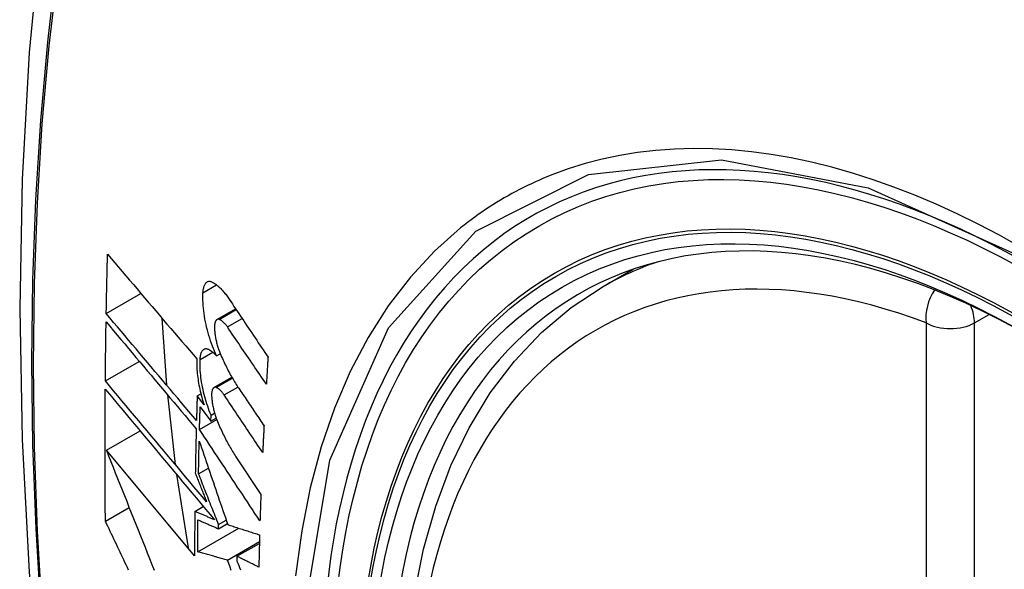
# Model space of a CAD drawing. Header units: inches. Extents: x 532.5 to 626.4, y 205.4 to 289.5.
# Tile 58 of 92: x 601.878 to 602.218, y 247.866 to 248.056. Entities that reach past the tile are written whole.
import ezdxf

# ---------------------------------------------------------------- set-up
doc = ezdxf.new("R2010")
doc.units = ezdxf.units.IN
doc.header["$MEASUREMENT"] = 0
doc.layers.add('Visible Edges(ANSI)', color=7, linetype='Continuous', lineweight=25)
doc.layers.add('Visible Tangent Edges(ANSI)', color=7, linetype='Continuous', lineweight=25)

msp = doc.modelspace()

# ---------------------------------------------------------------- linework, layer by layer
at = {"layer": 'Visible Edges(ANSI)'}
for p, q in [((602.07961, 247.96339), (602.08991, 247.96932)), ((601.90781, 247.95402), (601.91981, 247.96093)), ((601.94608, 247.95197), (601.95252, 247.95568)), ((601.92703, 247.95247), (601.92864, 247.92934)), ((601.94594, 247.93944), (601.94721, 247.94017)), ((601.90749, 247.93074), (601.91923, 247.9375)), ((601.94503, 247.92848), (601.95122, 247.93204)), ((601.92894, 247.926), (601.93166, 247.9019)), ((601.93924, 247.92563), (601.94049, 247.92635)), ((601.94161, 247.92246), (601.93924, 247.92563)), ((601.94027, 247.92183), (601.94397, 247.91688)), ((601.94403, 247.91889), (601.94525, 247.91959)), ((601.94004, 247.91396), (601.946, 247.91739)), ((601.94397, 247.91688), (601.94403, 247.91889)), ((601.94397, 247.91688), (601.94579, 247.91793)), ((601.90786, 247.9068), (601.91949, 247.9135)), ((601.93834, 247.87034), (601.90786, 247.9068)), ((601.95263, 247.90456), (601.96127, 247.89156)), ((601.9397, 247.89872), (601.94311, 247.90068)), ((601.93213, 247.89842), (601.93607, 247.87306)), ((601.9075, 247.88231), (601.91571, 247.88704)), ((601.93841, 247.88571), (601.94136, 247.8874)), ((601.94662, 247.88114), (601.94927, 247.88266)), ((601.93944, 247.87169), (601.95365, 247.87988)), ((601.9466, 247.87969), (601.94968, 247.88147)), ((601.9466, 247.87969), (601.94662, 247.88114)), ((601.94971, 247.86889), (601.96075, 247.87525)), ((601.95299, 247.87019), (601.96074, 247.87465)), ((601.95299, 247.87019), (601.95297, 247.86854))]:
    msp.add_line(p, q, dxfattribs=at)
at = {"layer": 'Visible Edges(ANSI)', "flags": 128}
for points in [[(601.93189, 248.28831), (601.91906, 248.2502), (601.908, 248.21097), (601.89871, 248.17068), (601.89116, 248.12941), (601.88532, 248.08722), (601.88117, 248.04417), (601.8787, 248.00033), (601.87788, 247.95576), (601.87869, 247.91051), (601.88112, 247.86466), (601.88514, 247.81826), (601.89073, 247.77139), (601.89788, 247.7241), (601.90656, 247.67646), (601.91675, 247.62855), (601.92843, 247.58043)], [(601.90781, 247.95402), (601.90782, 247.95487), (601.90784, 247.95572), (601.90785, 247.95658), (601.90787, 247.95743), (601.90789, 247.95828), (601.9079, 247.95914), (601.90792, 247.95999), (601.90794, 247.96084), (601.90796, 247.9617), (601.90798, 247.96255), (601.90799, 247.9634), (601.90801, 247.96426), (601.90803, 247.96511), (601.90805, 247.96597), (601.90807, 247.96682), (601.90809, 247.96767), (601.90811, 247.96853), (601.90813, 247.96938), (601.90815, 247.97024), (601.90817, 247.97109), (601.90819, 247.97195), (601.90821, 247.9728), (601.90823, 247.97366), (601.90826, 247.97451)], [(601.90826, 247.97451), (601.90952, 247.97303), (601.91078, 247.97154), (601.91205, 247.97004), (601.91333, 247.96855), (601.91461, 247.96704), (601.91589, 247.96554), (601.91717, 247.96403), (601.91846, 247.96252), (601.91974, 247.96101), (601.92103, 247.95949), (601.92233, 247.95798), (601.92362, 247.95646), (601.92491, 247.95495), (601.92621, 247.95343), (601.92751, 247.95191), (601.9288, 247.9504), (601.9301, 247.94888), (601.93139, 247.94737), (601.93268, 247.94586), (601.93398, 247.94435), (601.93527, 247.94284), (601.93656, 247.94134), (601.93785, 247.93984), (601.93913, 247.93834)], [(601.94124, 247.9612), (601.94126, 247.96158), (601.9413, 247.96195), (601.94135, 247.9623), (601.94141, 247.96263), (601.94148, 247.96294), (601.94156, 247.96324), (601.94165, 247.96352), (601.94175, 247.96378), (601.94187, 247.96402), (601.94199, 247.96424), (601.94212, 247.96443), (601.94226, 247.96461), (601.94241, 247.96476), (601.94256, 247.96489), (601.94272, 247.96499), (601.94289, 247.96507), (601.94307, 247.96513), (601.94325, 247.96517), (601.94344, 247.96519), (601.94363, 247.96518), (601.94382, 247.96515), (601.94402, 247.96509), (601.94422, 247.96502), (601.94443, 247.96492)], [(601.94443, 247.96492), (601.94467, 247.96479), (601.94492, 247.96464), (601.94516, 247.96449), (601.9454, 247.96433), (601.94565, 247.96415), (601.9459, 247.96397), (601.94614, 247.96378), (601.94639, 247.96357), (601.94664, 247.96336), (601.94688, 247.96313), (601.94713, 247.9629), (601.94738, 247.96265), (601.94762, 247.9624), (601.94787, 247.96214), (601.94812, 247.96187), (601.94836, 247.96158), (601.94861, 247.96129), (601.94885, 247.961), (601.94909, 247.96069), (601.94933, 247.96037), (601.94957, 247.96005), (601.94981, 247.95971), (601.95005, 247.95937), (601.95029, 247.95902)], [(602.01433, 247.85707), (602.01748, 247.87268), (602.02169, 247.88752), (602.02695, 247.9015), (602.03325, 247.91456), (602.04057, 247.92663), (602.04892, 247.93762), (602.05824, 247.94746), (602.06849, 247.95607), (602.07961, 247.96339)], [(601.94594, 247.93944), (601.94556, 247.94025), (601.9452, 247.94108), (601.94484, 247.94194), (601.9445, 247.94281), (601.94417, 247.9437), (601.94386, 247.9446), (601.94356, 247.94552), (601.94327, 247.94644), (601.943, 247.94738), (601.94275, 247.94833), (601.94251, 247.94928), (601.94229, 247.95023), (601.94209, 247.95119), (601.94191, 247.95215), (601.94175, 247.9531), (601.94161, 247.95405), (601.94148, 247.95499), (601.94138, 247.95593), (601.9413, 247.95685), (601.94125, 247.95776), (601.94121, 247.95865), (601.9412, 247.95952), (601.9412, 247.96037), (601.94124, 247.9612)], [(601.95029, 247.95902), (601.95085, 247.95819), (601.95141, 247.95735), (601.95196, 247.95652), (601.95252, 247.95568), (601.95308, 247.95485), (601.95364, 247.95401), (601.9542, 247.95318), (601.95476, 247.95234), (601.95532, 247.9515), (601.95588, 247.95067), (601.95644, 247.94983), (601.957, 247.94899), (601.95756, 247.94816), (601.95812, 247.94732), (601.95868, 247.94648), (601.95924, 247.94565), (601.9598, 247.94481), (601.96036, 247.94397), (601.96092, 247.94314), (601.96149, 247.9423), (601.96205, 247.94146), (601.96261, 247.94063), (601.96317, 247.93979), (601.96373, 247.93896)], [(601.93899, 247.91711), (601.9377, 247.91863), (601.9364, 247.92017), (601.9351, 247.9217), (601.9338, 247.92324), (601.93249, 247.92478), (601.93119, 247.92632), (601.92988, 247.92787), (601.92857, 247.92942), (601.92726, 247.93097), (601.92595, 247.93252), (601.92464, 247.93406), (601.92333, 247.93561), (601.92203, 247.93716), (601.92072, 247.93871), (601.91942, 247.94025), (601.91811, 247.9418), (601.91681, 247.94334), (601.91552, 247.94488), (601.91422, 247.94641), (601.91293, 247.94794), (601.91164, 247.94947), (601.91036, 247.95099), (601.90908, 247.95251), (601.90781, 247.95402)], [(601.90749, 247.93074), (601.90749, 247.93159), (601.9075, 247.93243), (601.90751, 247.93328), (601.90752, 247.93413), (601.90753, 247.93498), (601.90754, 247.93583), (601.90755, 247.93668), (601.90756, 247.93753), (601.90757, 247.93838), (601.90758, 247.93923), (601.90759, 247.94008), (601.9076, 247.94093), (601.90761, 247.94178), (601.90762, 247.94263), (601.90764, 247.94348), (601.90765, 247.94433), (601.90766, 247.94518), (601.90767, 247.94603), (601.90769, 247.94688), (601.9077, 247.94773), (601.90771, 247.94858), (601.90773, 247.94943), (601.90774, 247.95028), (601.90776, 247.95113)], [(601.90776, 247.95113), (601.90903, 247.94962), (601.91031, 247.9481), (601.91159, 247.94658), (601.91288, 247.94505), (601.91417, 247.94352), (601.91546, 247.94198), (601.91676, 247.94044), (601.91806, 247.9389), (601.91936, 247.93736), (601.92066, 247.93581), (601.92197, 247.93426), (601.92327, 247.93272), (601.92458, 247.93117), (601.92589, 247.92962), (601.9272, 247.92807), (601.9285, 247.92652), (601.92981, 247.92497), (601.93112, 247.92342), (601.93242, 247.92188), (601.93373, 247.92034), (601.93503, 247.9188), (601.93633, 247.91726), (601.93762, 247.91573), (601.93891, 247.9142)], [(601.94685, 247.95202), (601.94673, 247.95205), (601.94662, 247.95207), (601.94651, 247.95208), (601.9464, 247.95208), (601.94629, 247.95206), (601.94619, 247.95202), (601.94609, 247.95198), (601.946, 247.95192), (601.94591, 247.95185), (601.94582, 247.95176), (601.94574, 247.95166), (601.94567, 247.95155), (601.9456, 247.95142), (601.94553, 247.95128), (601.94547, 247.95113), (601.94542, 247.95097), (601.94537, 247.9508), (601.94533, 247.95061), (601.9453, 247.95042), (601.94527, 247.95022), (601.94525, 247.95), (601.94523, 247.94978), (601.94523, 247.94956), (601.94523, 247.94932)], [(601.94967, 247.94943), (601.94956, 247.94959), (601.94944, 247.94976), (601.94932, 247.94991), (601.94921, 247.95007), (601.94909, 247.95022), (601.94897, 247.95036), (601.94885, 247.9505), (601.94873, 247.95063), (601.94862, 247.95076), (601.9485, 247.95088), (601.94838, 247.951), (601.94826, 247.95111), (601.94814, 247.95122), (601.94802, 247.95132), (601.9479, 247.95141), (601.94778, 247.9515), (601.94766, 247.95159), (601.94755, 247.95167), (601.94743, 247.95174), (601.94731, 247.95181), (601.94719, 247.95187), (601.94708, 247.95192), (601.94696, 247.95197), (601.94685, 247.95202)], [(601.94523, 247.94932), (601.94523, 247.94896), (601.94525, 247.94859), (601.94527, 247.94822), (601.9453, 247.94785), (601.94534, 247.94746), (601.94538, 247.94708), (601.94543, 247.94669), (601.94549, 247.9463), (601.94555, 247.94591), (601.94562, 247.94552), (601.9457, 247.94512), (601.94578, 247.94473), (601.94587, 247.94434), (601.94596, 247.94394), (601.94606, 247.94355), (601.94617, 247.94316), (601.94628, 247.94278), (601.9464, 247.9424), (601.94652, 247.94202), (601.94664, 247.94165), (601.94678, 247.94128), (601.94691, 247.94091), (601.94705, 247.94055), (601.94719, 247.9402)], [(601.96315, 247.92963), (601.96258, 247.93045), (601.96202, 247.93128), (601.96146, 247.9321), (601.9609, 247.93293), (601.96034, 247.93375), (601.95977, 247.93458), (601.95921, 247.9354), (601.95865, 247.93623), (601.95809, 247.93705), (601.95752, 247.93788), (601.95696, 247.93871), (601.9564, 247.93953), (601.95584, 247.94036), (601.95528, 247.94118), (601.95471, 247.94201), (601.95415, 247.94283), (601.95359, 247.94366), (601.95303, 247.94448), (601.95247, 247.94531), (601.95191, 247.94613), (601.95135, 247.94696), (601.95079, 247.94778), (601.95023, 247.94861), (601.94967, 247.94943)], [(601.94023, 247.93814), (601.94026, 247.93851), (601.94029, 247.93887), (601.94033, 247.93921), (601.94039, 247.93953), (601.94046, 247.93984), (601.94054, 247.94012), (601.94062, 247.94039), (601.94072, 247.94064), (601.94083, 247.94087), (601.94095, 247.94107), (601.94107, 247.94126), (601.94121, 247.94142), (601.94135, 247.94156), (601.9415, 247.94167), (601.94166, 247.94177), (601.94182, 247.94184), (601.94199, 247.94189), (601.94217, 247.94191), (601.94235, 247.94191), (601.94253, 247.94189), (601.94272, 247.94185), (601.94292, 247.94178), (601.94311, 247.9417), (601.94331, 247.94159)], [(601.94331, 247.94159), (601.94342, 247.94152), (601.94353, 247.94146), (601.94364, 247.94139), (601.94374, 247.94131), (601.94385, 247.94124), (601.94396, 247.94116), (601.94407, 247.94108), (601.94418, 247.941), (601.94429, 247.94092), (601.9444, 247.94084), (601.94451, 247.94075), (601.94462, 247.94066), (601.94473, 247.94057), (601.94484, 247.94048), (601.94495, 247.94038), (601.94506, 247.94029), (601.94517, 247.94019), (601.94528, 247.94009), (601.94539, 247.93998), (601.9455, 247.93988), (601.94561, 247.93977), (601.94572, 247.93966), (601.94583, 247.93955), (601.94594, 247.93944)], [(601.94719, 247.9402), (601.94744, 247.93963), (601.94768, 247.93907), (601.94793, 247.93851), (601.94818, 247.93796), (601.94843, 247.93742), (601.94869, 247.93688), (601.94894, 247.93634), (601.9492, 247.93582), (601.94947, 247.93529), (601.94973, 247.93478), (601.95, 247.93427), (601.95026, 247.93376), (601.95053, 247.93326), (601.9508, 247.93277), (601.95108, 247.93229), (601.95135, 247.93181), (601.95163, 247.93133), (601.95191, 247.93087), (601.95219, 247.93041), (601.95247, 247.92996), (601.95275, 247.92951), (601.95304, 247.92907), (601.95332, 247.92864), (601.95361, 247.92822)], [(601.93913, 247.93834), (601.93911, 247.93775), (601.9391, 247.93715), (601.9391, 247.93653), (601.93911, 247.93591), (601.93913, 247.93527), (601.93917, 247.93463), (601.93922, 247.93398), (601.93928, 247.93332), (601.93935, 247.93266), (601.93943, 247.93199), (601.93952, 247.93131), (601.93962, 247.93063), (601.93973, 247.92995), (601.93986, 247.92926), (601.93999, 247.92857), (601.94014, 247.92788), (601.94029, 247.9272), (601.94045, 247.92651), (601.94062, 247.92583), (601.9408, 247.92514), (601.94099, 247.92447), (601.94119, 247.92379), (601.9414, 247.92312), (601.94161, 247.92246)], [(601.94403, 247.91889), (601.94373, 247.91965), (601.94343, 247.92042), (601.94314, 247.9212), (601.94287, 247.92199), (601.9426, 247.9228), (601.94235, 247.92361), (601.94211, 247.92443), (601.94188, 247.92526), (601.94166, 247.92609), (601.94145, 247.92693), (601.94126, 247.92776), (601.94109, 247.9286), (601.94093, 247.92944), (601.94078, 247.93028), (601.94065, 247.93111), (601.94054, 247.93193), (601.94044, 247.93275), (601.94036, 247.93356), (601.9403, 247.93436), (601.94025, 247.93515), (601.94022, 247.93592), (601.94021, 247.93668), (601.94021, 247.93742), (601.94023, 247.93814)], [(601.96373, 247.93896), (601.9637, 247.93857), (601.96368, 247.93818), (601.96365, 247.93779), (601.96363, 247.9374), (601.9636, 247.93701), (601.96358, 247.93662), (601.96355, 247.93624), (601.96353, 247.93585), (601.96351, 247.93546), (601.96348, 247.93507), (601.96346, 247.93468), (601.96343, 247.93429), (601.96341, 247.9339), (601.96338, 247.93351), (601.96336, 247.93313), (601.96334, 247.93274), (601.96331, 247.93235), (601.96329, 247.93196), (601.96326, 247.93157), (601.96324, 247.93118), (601.96322, 247.9308), (601.96319, 247.93041), (601.96317, 247.93002), (601.96315, 247.92963)], [(601.94248, 247.889), (601.94104, 247.89072), (601.93958, 247.89245), (601.93813, 247.89419), (601.93667, 247.89593), (601.9352, 247.89768), (601.93373, 247.89942), (601.93226, 247.90118), (601.93079, 247.90293), (601.92932, 247.90469), (601.92785, 247.90644), (601.92637, 247.9082), (601.9249, 247.90996), (601.92343, 247.91171), (601.92196, 247.91347), (601.92049, 247.91522), (601.91903, 247.91696), (601.91757, 247.91871), (601.91611, 247.92044), (601.91466, 247.92218), (601.91321, 247.9239), (601.91177, 247.92563), (601.91033, 247.92734), (601.90891, 247.92904), (601.90749, 247.93074)], [(601.9075, 247.88231), (601.90749, 247.8842), (601.90747, 247.88609), (601.90745, 247.88798), (601.90744, 247.88987), (601.90743, 247.89176), (601.90741, 247.89365), (601.9074, 247.89554), (601.9074, 247.89744), (601.90739, 247.89933), (601.90738, 247.90123), (601.90738, 247.90313), (601.90738, 247.90503), (601.90738, 247.90692), (601.90738, 247.90882), (601.90738, 247.91072), (601.90738, 247.91262), (601.90739, 247.91453), (601.90739, 247.91643), (601.9074, 247.91833), (601.90741, 247.92024), (601.90742, 247.92214), (601.90743, 247.92405), (601.90745, 247.92596), (601.90746, 247.92786)], [(601.90746, 247.92786), (601.90899, 247.92604), (601.91052, 247.92421), (601.91207, 247.92236), (601.91362, 247.92051), (601.91518, 247.91865), (601.91675, 247.91678), (601.91832, 247.9149), (601.9199, 247.91301), (601.92148, 247.91112), (601.92307, 247.90923), (601.92466, 247.90733), (601.92625, 247.90543), (601.92784, 247.90353), (601.92944, 247.90163), (601.93103, 247.89973), (601.93262, 247.89783), (601.93421, 247.89593), (601.9358, 247.89403), (601.93739, 247.89214), (601.93897, 247.89025), (601.94055, 247.88837), (601.94212, 247.88649), (601.94369, 247.88462), (601.94525, 247.88276)], [(601.94578, 247.92852), (601.94567, 247.92855), (601.94556, 247.92858), (601.94545, 247.92859), (601.94535, 247.92858), (601.94524, 247.92857), (601.94515, 247.92853), (601.94505, 247.92849), (601.94496, 247.92843), (601.94487, 247.92836), (601.94479, 247.92828), (601.94471, 247.92818), (601.94464, 247.92807), (601.94457, 247.92795), (601.94451, 247.92781), (601.94445, 247.92766), (601.9444, 247.9275), (601.94436, 247.92733), (601.94432, 247.92715), (601.94429, 247.92696), (601.94426, 247.92676), (601.94424, 247.92655), (601.94423, 247.92633), (601.94423, 247.9261), (601.94423, 247.92587)], [(601.94423, 247.92587), (601.94424, 247.92551), (601.94426, 247.92514), (601.94428, 247.92477), (601.94432, 247.9244), (601.94436, 247.92402), (601.9444, 247.92364), (601.94445, 247.92325), (601.94451, 247.92286), (601.94458, 247.92247), (601.94465, 247.92208), (601.94473, 247.92168), (601.94482, 247.92129), (601.94491, 247.9209), (601.945, 247.9205), (601.94511, 247.92011), (601.94521, 247.91973), (601.94533, 247.91934), (601.94545, 247.91896), (601.94557, 247.91858), (601.94569, 247.91821), (601.94583, 247.91784), (601.94596, 247.91747), (601.9461, 247.91712), (601.94625, 247.91676)], [(601.94856, 247.9259), (601.94845, 247.92607), (601.94833, 247.92623), (601.94822, 247.92639), (601.9481, 247.92655), (601.94799, 247.92669), (601.94787, 247.92684), (601.94775, 247.92698), (601.94764, 247.92711), (601.94752, 247.92724), (601.9474, 247.92736), (601.94728, 247.92748), (601.94717, 247.9276), (601.94705, 247.9277), (601.94693, 247.92781), (601.94682, 247.9279), (601.9467, 247.928), (601.94658, 247.92808), (601.94647, 247.92816), (601.94635, 247.92823), (601.94624, 247.9283), (601.94612, 247.92837), (601.94601, 247.92842), (601.9459, 247.92847), (601.94578, 247.92852)], [(601.96188, 247.90601), (601.96132, 247.90684), (601.96077, 247.90767), (601.96021, 247.9085), (601.95966, 247.90933), (601.9591, 247.91015), (601.95855, 247.91098), (601.95799, 247.91181), (601.95744, 247.91264), (601.95688, 247.91347), (601.95632, 247.9143), (601.95577, 247.91513), (601.95521, 247.91596), (601.95466, 247.91679), (601.9541, 247.91762), (601.95355, 247.91845), (601.95299, 247.91928), (601.95244, 247.92011), (601.95188, 247.92094), (601.95133, 247.92177), (601.95077, 247.92259), (601.95022, 247.92342), (601.94967, 247.92425), (601.94911, 247.92508), (601.94856, 247.9259)], [(601.95361, 247.92822), (601.95398, 247.92768), (601.95434, 247.92714), (601.9547, 247.9266), (601.95506, 247.92606), (601.95543, 247.92552), (601.95579, 247.92498), (601.95615, 247.92444), (601.95652, 247.92391), (601.95688, 247.92337), (601.95724, 247.92283), (601.95761, 247.92229), (601.95797, 247.92175), (601.95834, 247.92121), (601.9587, 247.92067), (601.95906, 247.92013), (601.95943, 247.91959), (601.95979, 247.91905), (601.96015, 247.91851), (601.96052, 247.91797), (601.96088, 247.91743), (601.96125, 247.91689), (601.96161, 247.91635), (601.96197, 247.91581), (601.96234, 247.91527)], [(601.93924, 247.92563), (601.93923, 247.92527), (601.93922, 247.92492), (601.93921, 247.92456), (601.9392, 247.92421), (601.93918, 247.92385), (601.93917, 247.9235), (601.93916, 247.92314), (601.93915, 247.92279), (601.93914, 247.92243), (601.93913, 247.92208), (601.93912, 247.92172), (601.93911, 247.92137), (601.9391, 247.92101), (601.93909, 247.92066), (601.93908, 247.9203), (601.93907, 247.91995), (601.93906, 247.91959), (601.93905, 247.91924), (601.93904, 247.91888), (601.93903, 247.91853), (601.93902, 247.91817), (601.93901, 247.91782), (601.939, 247.91746), (601.93899, 247.91711)], [(601.94004, 247.91396), (601.94005, 247.91429), (601.94006, 247.91461), (601.94007, 247.91494), (601.94008, 247.91527), (601.94009, 247.9156), (601.94009, 247.91593), (601.9401, 247.91625), (601.94011, 247.91658), (601.94012, 247.91691), (601.94013, 247.91724), (601.94014, 247.91757), (601.94015, 247.91789), (601.94016, 247.91822), (601.94017, 247.91855), (601.94018, 247.91888), (601.94019, 247.91921), (601.9402, 247.91954), (601.94021, 247.91986), (601.94022, 247.92019), (601.94023, 247.92052), (601.94024, 247.92085), (601.94025, 247.92118), (601.94026, 247.92151), (601.94027, 247.92183)], [(601.94625, 247.91676), (601.94649, 247.91619), (601.94673, 247.91562), (601.94698, 247.91505), (601.94723, 247.91449), (601.94748, 247.91394), (601.94773, 247.91339), (601.94799, 247.91285), (601.94825, 247.91231), (601.94851, 247.91178), (601.94877, 247.91125), (601.94904, 247.91073), (601.9493, 247.91022), (601.94957, 247.90971), (601.94984, 247.90921), (601.95011, 247.90871), (601.95039, 247.90822), (601.95066, 247.90774), (601.95094, 247.90727), (601.95122, 247.9068), (601.9515, 247.90634), (601.95178, 247.90588), (601.95206, 247.90543), (601.95234, 247.90499), (601.95263, 247.90456)], [(601.93891, 247.9142), (601.9389, 247.91356), (601.93888, 247.91292), (601.93887, 247.91229), (601.93885, 247.91165), (601.93884, 247.91101), (601.93882, 247.91037), (601.93881, 247.90973), (601.93879, 247.9091), (601.93878, 247.90846), (601.93876, 247.90782), (601.93875, 247.90718), (601.93873, 247.90655), (601.93872, 247.90591), (601.93871, 247.90527), (601.93869, 247.90463), (601.93868, 247.904), (601.93867, 247.90336), (601.93866, 247.90272), (601.93865, 247.90209), (601.93863, 247.90145), (601.93862, 247.90081), (601.93861, 247.90017), (601.9386, 247.89954), (601.93859, 247.8989)], [(601.96095, 247.88239), (601.96008, 247.8837), (601.95921, 247.88501), (601.95834, 247.88633), (601.95747, 247.88764), (601.9566, 247.88896), (601.95573, 247.89027), (601.95486, 247.89159), (601.95398, 247.89291), (601.95311, 247.89423), (601.95224, 247.89554), (601.95137, 247.89686), (601.95049, 247.89818), (601.94962, 247.8995), (601.94875, 247.90082), (601.94787, 247.90213), (601.947, 247.90345), (601.94613, 247.90477), (601.94526, 247.90608), (601.94439, 247.9074), (601.94352, 247.90871), (601.94265, 247.91002), (601.94178, 247.91134), (601.94091, 247.91265), (601.94004, 247.91396)], [(601.96234, 247.91527), (601.96232, 247.91488), (601.9623, 247.9145), (601.96228, 247.91411), (601.96226, 247.91373), (601.96224, 247.91334), (601.96222, 247.91295), (601.9622, 247.91257), (601.96218, 247.91218), (601.96216, 247.9118), (601.96214, 247.91141), (601.96212, 247.91102), (601.9621, 247.91064), (601.96208, 247.91025), (601.96206, 247.90987), (601.96204, 247.90948), (601.96202, 247.9091), (601.96201, 247.90871), (601.96199, 247.90832), (601.96197, 247.90794), (601.96195, 247.90755), (601.96193, 247.90717), (601.96191, 247.90678), (601.96189, 247.9064), (601.96188, 247.90601)], [(601.9397, 247.89872), (601.93971, 247.89919), (601.93972, 247.89966), (601.93973, 247.90013), (601.93974, 247.9006), (601.93975, 247.90107), (601.93976, 247.90154), (601.93977, 247.90201), (601.93977, 247.90248), (601.93978, 247.90295), (601.93979, 247.90342), (601.9398, 247.90389), (601.93981, 247.90436), (601.93982, 247.90483), (601.93983, 247.9053), (601.93984, 247.90577), (601.93985, 247.90624), (601.93986, 247.90671), (601.93988, 247.90718), (601.93989, 247.90765), (601.9399, 247.90812), (601.93991, 247.90859), (601.93992, 247.90906), (601.93993, 247.90953), (601.93994, 247.91)], [(601.93994, 247.91), (601.94034, 247.90882), (601.94074, 247.90764), (601.94115, 247.90646), (601.94155, 247.90527), (601.94195, 247.90408), (601.94236, 247.90288), (601.94277, 247.90169), (601.94318, 247.90049), (601.94359, 247.89928), (601.944, 247.89808), (601.94441, 247.89687), (601.94482, 247.89566), (601.94524, 247.89445), (601.94565, 247.89324), (601.94607, 247.89203), (601.94648, 247.89081), (601.94689, 247.8896), (601.94731, 247.88839), (601.94772, 247.88717), (601.94814, 247.88596), (601.94856, 247.88475), (601.94897, 247.88354), (601.94939, 247.88233), (601.9498, 247.88112)], [(601.90786, 247.9068), (601.90862, 247.90486), (601.9094, 247.90292), (601.91017, 247.90097), (601.91094, 247.89902), (601.91172, 247.89706), (601.9125, 247.89509), (601.91329, 247.89313), (601.91407, 247.89115), (601.91486, 247.88918), (601.91565, 247.8872), (601.91644, 247.88523), (601.91723, 247.88325), (601.91802, 247.88126), (601.91882, 247.87928), (601.91961, 247.8773), (601.92041, 247.87532), (601.9212, 247.87334), (601.922, 247.87135), (601.9228, 247.86937), (601.92359, 247.8674), (601.92439, 247.86542)], [(601.93859, 247.8989), (601.93875, 247.89849), (601.93891, 247.89808), (601.93907, 247.89767), (601.93923, 247.89726), (601.9394, 247.89684), (601.93956, 247.89643), (601.93972, 247.89602), (601.93988, 247.89561), (601.94004, 247.89519), (601.94021, 247.89478), (601.94037, 247.89437), (601.94053, 247.89396), (601.94069, 247.89354), (601.94086, 247.89313), (601.94102, 247.89272), (601.94118, 247.8923), (601.94134, 247.89189), (601.94151, 247.89148), (601.94167, 247.89106), (601.94183, 247.89065), (601.94199, 247.89024), (601.94216, 247.88982), (601.94232, 247.88941), (601.94248, 247.889)], [(601.94662, 247.88114), (601.94633, 247.88187), (601.94604, 247.88261), (601.94575, 247.88334), (601.94546, 247.88408), (601.94517, 247.88481), (601.94488, 247.88555), (601.94459, 247.88628), (601.9443, 247.88702), (601.94401, 247.88775), (601.94372, 247.88849), (601.94343, 247.88922), (601.94314, 247.88996), (601.94286, 247.89069), (601.94257, 247.89142), (601.94228, 247.89216), (601.94199, 247.89289), (601.9417, 247.89362), (601.94142, 247.89435), (601.94113, 247.89508), (601.94084, 247.89581), (601.94056, 247.89654), (601.94027, 247.89727), (601.93999, 247.898), (601.9397, 247.89872)], [(601.96127, 247.89156), (601.96125, 247.89118), (601.96124, 247.89079), (601.96122, 247.89041), (601.96121, 247.89003), (601.9612, 247.88964), (601.96118, 247.88926), (601.96117, 247.88888), (601.96115, 247.8885), (601.96114, 247.88811), (601.96113, 247.88773), (601.96111, 247.88735), (601.9611, 247.88697), (601.96109, 247.88658), (601.96108, 247.8862), (601.96106, 247.88582), (601.96105, 247.88544), (601.96104, 247.88506), (601.96103, 247.88467), (601.96101, 247.88429), (601.961, 247.88391), (601.96099, 247.88353), (601.96098, 247.88315), (601.96096, 247.88277), (601.96095, 247.88239)], [(601.93841, 247.88571), (601.93841, 247.88507), (601.9384, 247.88442), (601.9384, 247.88378), (601.93839, 247.88314), (601.93839, 247.8825), (601.93838, 247.88186), (601.93838, 247.88122), (601.93837, 247.88057), (601.93837, 247.87993), (601.93837, 247.87929), (601.93836, 247.87865), (601.93836, 247.87801), (601.93836, 247.87737), (601.93836, 247.87673), (601.93835, 247.87609), (601.93835, 247.87545), (601.93835, 247.87481), (601.93835, 247.87417), (601.93835, 247.87353), (601.93835, 247.87289), (601.93834, 247.87225), (601.93834, 247.87162), (601.93834, 247.87098), (601.93834, 247.87034)], [(601.94525, 247.88276), (601.94497, 247.88289), (601.94468, 247.88301), (601.94439, 247.88313), (601.94411, 247.88325), (601.94382, 247.88338), (601.94354, 247.8835), (601.94325, 247.88362), (601.94297, 247.88374), (601.94268, 247.88387), (601.9424, 247.88399), (601.94211, 247.88411), (601.94183, 247.88424), (601.94154, 247.88436), (601.94126, 247.88448), (601.94097, 247.8846), (601.94069, 247.88473), (601.9404, 247.88485), (601.94012, 247.88497), (601.93983, 247.88509), (601.93955, 247.88522), (601.93927, 247.88534), (601.93898, 247.88546), (601.9387, 247.88559), (601.93841, 247.88571)], [(601.91553, 247.86542), (601.91511, 247.86631), (601.91468, 247.8672), (601.91426, 247.86809), (601.91383, 247.86898), (601.91341, 247.86987), (601.91299, 247.87076), (601.91256, 247.87165), (601.91214, 247.87254), (601.91172, 247.87343), (601.91129, 247.87432), (601.91087, 247.8752), (601.91045, 247.87609), (601.91003, 247.87698), (601.90961, 247.87787), (601.90918, 247.87876), (601.90876, 247.87965), (601.90834, 247.88054), (601.90792, 247.88142), (601.9075, 247.88231)], [(601.93944, 247.87169), (601.93944, 247.87215), (601.93944, 247.87261), (601.93944, 247.87307), (601.93944, 247.87353), (601.93944, 247.87399), (601.93944, 247.87445), (601.93945, 247.87491), (601.93945, 247.87538), (601.93945, 247.87584), (601.93945, 247.8763), (601.93945, 247.87676), (601.93946, 247.87722), (601.93946, 247.87768), (601.93946, 247.87814), (601.93946, 247.8786), (601.93947, 247.87906), (601.93947, 247.87953), (601.93947, 247.87999), (601.93947, 247.88045), (601.93948, 247.88091), (601.93948, 247.88137), (601.93949, 247.88184), (601.93949, 247.8823), (601.93949, 247.88276)], [(601.93949, 247.88276), (601.93979, 247.88263), (601.94008, 247.8825), (601.94038, 247.88238), (601.94067, 247.88225), (601.94097, 247.88212), (601.94126, 247.88199), (601.94156, 247.88187), (601.94185, 247.88174), (601.94215, 247.88161), (601.94244, 247.88148), (601.94274, 247.88135), (601.94304, 247.88123), (601.94333, 247.8811), (601.94363, 247.88097), (601.94393, 247.88084), (601.94422, 247.88071), (601.94452, 247.88059), (601.94482, 247.88046), (601.94511, 247.88033), (601.94541, 247.8802), (601.94571, 247.88008), (601.946, 247.87995), (601.9463, 247.87982), (601.9466, 247.87969)], [(601.9498, 247.88112), (601.95025, 247.88097), (601.95071, 247.88083), (601.95116, 247.88068), (601.95162, 247.88053), (601.95207, 247.88039), (601.95253, 247.88024), (601.95299, 247.88009), (601.95344, 247.87994), (601.9539, 247.8798), (601.95436, 247.87965), (601.95482, 247.8795), (601.95528, 247.87936), (601.95574, 247.87921), (601.9562, 247.87906), (601.95666, 247.87892), (601.95712, 247.87877), (601.95758, 247.87862), (601.95804, 247.87848), (601.9585, 247.87833), (601.95897, 247.87819), (601.95943, 247.87804), (601.95989, 247.87789), (601.96035, 247.87775), (601.96081, 247.8776)], [(601.96081, 247.8776), (601.9608, 247.87714), (601.96079, 247.87667), (601.96078, 247.8762), (601.96076, 247.87574), (601.96075, 247.87527), (601.96074, 247.8748), (601.96073, 247.87434), (601.96072, 247.87387), (601.96071, 247.8734), (601.9607, 247.87294), (601.96068, 247.87247), (601.96067, 247.872), (601.96066, 247.87154), (601.96065, 247.87107), (601.96064, 247.87061), (601.96063, 247.87014), (601.96062, 247.86968), (601.96061, 247.86921), (601.9606, 247.86875), (601.96059, 247.86828), (601.96058, 247.86781), (601.96058, 247.86735), (601.96057, 247.86688), (601.96056, 247.86642)], [(601.94971, 247.86889), (601.94928, 247.86901), (601.94885, 247.86912), (601.94842, 247.86924), (601.94799, 247.86935), (601.94756, 247.86947), (601.94713, 247.86959), (601.9467, 247.8697), (601.94627, 247.86982), (601.94584, 247.86994), (601.94541, 247.87005), (601.94498, 247.87017), (601.94455, 247.87029), (601.94413, 247.87041), (601.9437, 247.87052), (601.94327, 247.87064), (601.94284, 247.87076), (601.94241, 247.87087), (601.94199, 247.87099), (601.94156, 247.87111), (601.94113, 247.87122), (601.94071, 247.87134), (601.94028, 247.87146), (601.93986, 247.87157), (601.93944, 247.87169)], [(601.95102, 247.86523), (601.95058, 247.86645), (601.95015, 247.86767), (601.94971, 247.86889)], [(601.95297, 247.86854), (601.95327, 247.86779), (601.95358, 247.86704), (601.95388, 247.86628), (601.95419, 247.86553)], [(601.96056, 247.86642), (601.96024, 247.86658), (601.95992, 247.86673), (601.95961, 247.86689), (601.95929, 247.86705), (601.95898, 247.8672), (601.95866, 247.86736), (601.95834, 247.86752), (601.95803, 247.86767), (601.95771, 247.86783), (601.9574, 247.86799), (601.95708, 247.86814), (601.95676, 247.8683), (601.95645, 247.86846), (601.95613, 247.86862), (601.95582, 247.86877), (601.9555, 247.86893), (601.95519, 247.86909), (601.95487, 247.86924), (601.95456, 247.8694), (601.95424, 247.86956), (601.95393, 247.86972), (601.95362, 247.86987), (601.9533, 247.87003), (601.95299, 247.87019)]]:
    msp.add_lwpolyline(points, dxfattribs=at)
at = {"layer": 'Visible Edges(ANSI)'}
for centre, major_axis, start_param, end_param in [((602.33324, 247.18499), (-0.64835, 1.12588), 5.16346, 5.835982), ((602.22849, 247.68794), (0.15718, -0.27294), 2.362013, 7.062765)]:
    msp.add_ellipse(centre, major_axis=major_axis, ratio=0.578093, start_param=start_param, end_param=end_param, dxfattribs=at)
msp.add_ellipse((602.22501, 247.68594), major_axis=(-0.15963, 0.2772), ratio=0.578093, dxfattribs=at)
at = {"layer": 'Visible Tangent Edges(ANSI)'}
for p, q in [((601.94124, 247.9612), (601.94596, 247.96392)), ((601.94685, 247.95202), (601.95271, 247.9554)), ((602.20796, 247.95083), (602.213, 247.95373)), ((601.94967, 247.94943), (601.95475, 247.95235)), ((602.19126, 247.95083), (602.19126, 247.46553)), ((602.20796, 247.46553), (602.20796, 247.95083)), ((601.94023, 247.93814), (601.94461, 247.94067)), ((601.94578, 247.92852), (601.95139, 247.93175)), ((601.94856, 247.9259), (601.95332, 247.92865))]:
    msp.add_line(p, q, dxfattribs=at)
at = {"layer": 'Visible Tangent Edges(ANSI)', "flags": 128}
for points in [[(601.89052, 248.07432), (601.88744, 248.04777), (601.88504, 248.02076), (601.88334, 247.99333), (601.88233, 247.96551), (601.882, 247.9373), (601.88236, 247.90872), (601.8834, 247.87975), (601.88513, 247.85042), (601.88755, 247.82078), (601.89064, 247.79084), (601.8944, 247.76065), (601.89885, 247.7302), (601.90396, 247.69953), (601.90975, 247.66864), (601.91619, 247.63758), (601.9233, 247.60636), (601.93105, 247.57501)], [(601.93183, 247.57477), (601.92406, 247.60606), (601.91695, 247.63721), (601.91048, 247.6682), (601.90468, 247.69902), (601.89955, 247.72964), (601.89509, 247.76003), (601.89131, 247.79017), (601.8882, 247.82005), (601.88578, 247.84964), (601.88404, 247.87891), (601.88299, 247.90781), (601.88263, 247.93633), (601.88296, 247.96446), (601.88398, 247.9922), (601.88569, 248.01954), (601.8881, 248.04646), (601.89119, 248.07291)], [(602.22389, 247.977), (602.21658, 247.98108), (602.20926, 247.98492), (602.20195, 247.9885), (602.19464, 247.99184), (602.18736, 247.99491), (602.1801, 247.99773), (602.17289, 248.00028), (602.16572, 248.00257), (602.15861, 248.00458), (602.15156, 248.00632), (602.14459, 248.00778), (602.13767, 248.00897), (602.13081, 248.00989), (602.12403, 248.01054), (602.11733, 248.01091), (602.11071, 248.01101), (602.10419, 248.01083), (602.09778, 248.01037), (602.09148, 248.00964), (602.0853, 248.00864), (602.07924, 248.00736), (602.07331, 248.00582), (602.0675, 248.00401), (602.06183, 248.00193)], [(602.04952, 247.58063), (602.01582, 247.64775), (601.9916, 247.7169), (601.97808, 247.78461), (601.97587, 247.84783), (601.98508, 247.90343), (602.00534, 247.94906), (602.03559, 247.98244), (602.07455, 248.00207), (602.12053, 248.00718), (602.17123, 247.99752), (602.22439, 247.97354)], [(602.06183, 248.00193), (602.06041, 248.00136), (602.059, 248.00077), (602.05759, 248.00016), (602.0562, 247.99954), (602.05481, 247.9989), (602.05343, 247.99825), (602.05207, 247.99758), (602.05071, 247.99689), (602.04936, 247.99618), (602.04802, 247.99546), (602.04669, 247.99472), (602.04537, 247.99397), (602.04406, 247.99319), (602.04276, 247.99241), (602.04147, 247.9916), (602.04019, 247.99078), (602.03892, 247.98995), (602.03766, 247.98909), (602.0364, 247.98822), (602.03516, 247.98734), (602.03393, 247.98644), (602.03271, 247.98552), (602.0315, 247.98458), (602.03031, 247.98363)], [(602.03031, 247.98363), (602.02128, 247.97562), (602.01292, 247.96662), (602.00526, 247.95667), (601.99832, 247.94579), (601.99214, 247.93402), (601.98673, 247.9214), (601.98212, 247.90796), (601.97834, 247.89378), (601.97539, 247.87892), (601.97328, 247.8634)]]:
    msp.add_lwpolyline(points, dxfattribs=at)
at = {"layer": 'Visible Tangent Edges(ANSI)'}
for centre, major_axis, ratio, start_param, end_param in [((602.2275, 247.68737), (-0.17285, 0.30015), 0.578093, 5.049711, 10.658253), ((602.22745, 247.68734), (-0.1503, 0.261), 0.578093, 5.670484, 8.47055), ((602.2358, 247.69215), (-0.15619, 0.27123), 0.578093, 6.170881, 6.283185), ((602.19961, 247.95564), (-0.00416, -0.01105), 0.667544, 4.352992, 5.394234), ((602.19961, 247.95564), (0.00589, -0.01024), 0.578093, 0.787332, 1.35469), ((602.19961, 247.95564), (-0.01181, 0), 0.575862, 0.785398, 2.356194)]:
    msp.add_ellipse(centre, major_axis=major_axis, ratio=ratio, start_param=start_param, end_param=end_param, dxfattribs=at)
for centre, major_axis in [((602.22809, 247.68771), (0.17078, -0.29656)), ((602.22512, 247.686), (-0.16238, 0.28198)), ((602.22501, 247.68594), (0.16178, -0.28094))]:
    msp.add_ellipse(centre, major_axis=major_axis, ratio=0.578093, dxfattribs=at)

doc.saveas('drawing.dxf')
